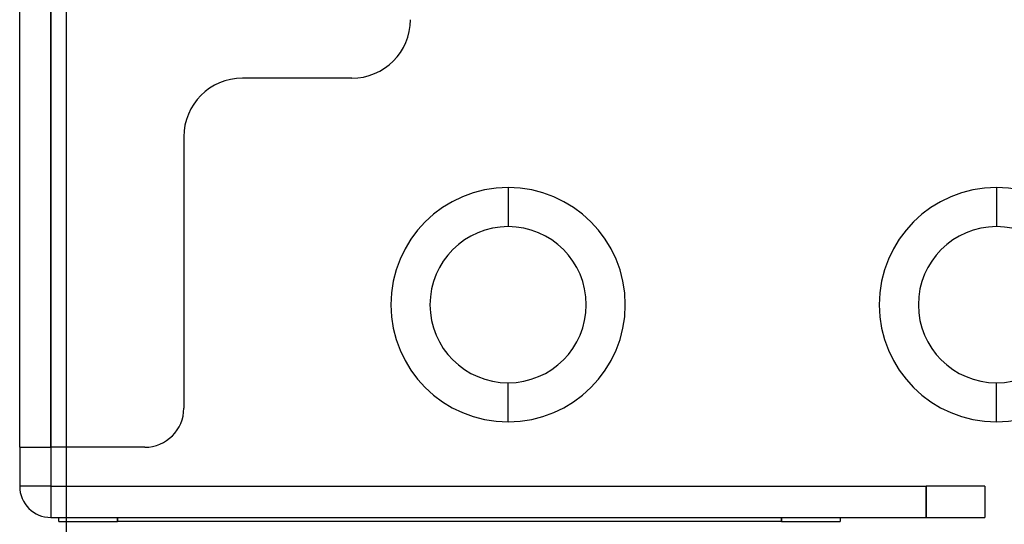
# Model space of a CAD drawing. Header units: millimetres. Extents: x -50 to 1, y 0 to 191.
# Tile 2 of 151: x -50 to -25, y 15 to 28. Entities that reach past the tile are written whole.
import ezdxf

# ---------------------------------------------------------------- set-up
doc = ezdxf.new("R2010")
doc.units = ezdxf.units.MM
doc.layers.add('MAIN-1', color=7, linetype='Continuous')
doc.layers.add('MAIN-2', color=7, linetype='Continuous')

msp = doc.modelspace()

# ---------------------------------------------------------------- linework, layer by layer
at = {"layer": 'MAIN-1'}
for p, q in [((-48.8, 5), (-48.8, 187.5)), ((-50, 16.6), (-50, 183.1)), ((-49.2, 183.1), (-49.2, 16.6)), ((-50, 16.6), (-50, 15.6)), ((-50, 16.6), (-49.2, 16.6)), ((-49.2, 16.6), (-49.2, 15.6)), ((-48.8, 16.6), (-49.2, 16.6)), ((-49.2, 15.6), (-50, 15.6)), ((-49.2, 15.6), (-48.8, 15.6)), ((-49.2, 15.6), (-49.2, 14.8)), ((-49.2, 14.8), (-48.8, 14.8)), ((-49, 14.7), (-49, 14.8)), ((-49, 14.7), (-48.8, 14.7))]:
    msp.add_line(p, q, dxfattribs=at)
for centre, radius, start, end in [((-37.5, 20.25), 2, 90, 270), ((-37.5, 20.25), 2, 270, 90), ((-25, 20.25), 2, 90, 270), ((-25, 20.25), 2, 270, 90), ((-49.2, 15.6), 0.8, 180, 270)]:
    msp.add_arc(centre, radius, start, end, dxfattribs=at)
at = {"layer": 'MAIN-2'}
for p, q in [((-49.2, 16.6), (-49.2, 183.1)), ((-49.2, 16.6), (-49.2, 183.1)), ((-40, 27.55), (-40, 27.55)), ((-40, 27.55), (-40, 27.55)), ((-41.5, 26.05), (-44.3, 26.05)), ((-44.3, 26.05), (-44.3, 26.05)), ((-44.3, 26.05), (-44.3, 26.05)), ((-41.5, 26.05), (-41.5, 26.05)), ((-41.5, 26.05), (-41.5, 26.05)), ((-45.8, 24.55), (-45.8, 17.6)), ((-45.8, 24.55), (-45.8, 24.55)), ((-45.8, 24.55), (-45.8, 24.55)), ((-37.5, 23.25), (-37.5, 23.25)), ((-37.5, 23.25), (-37.5, 22.25)), ((-37.5, 23.25), (-37.5, 22.25)), ((-37.5, 23.25), (-37.5, 23.25)), ((-25, 23.25), (-25, 23.25)), ((-25, 23.25), (-25, 22.25)), ((-25, 23.25), (-25, 22.25)), ((-25, 23.25), (-25, 23.25)), ((-37.5, 22.25), (-37.5, 22.25)), ((-37.5, 22.25), (-37.5, 22.25)), ((-25, 22.25), (-25, 22.25)), ((-25, 22.25), (-25, 22.25)), ((-37.5, 17.25), (-37.5, 18.25)), ((-37.5, 18.25), (-37.5, 18.25)), ((-37.5, 18.25), (-37.5, 18.25)), ((-37.5, 17.25), (-37.5, 18.25)), ((-25, 17.25), (-25, 18.25)), ((-25, 18.25), (-25, 18.25)), ((-25, 18.25), (-25, 18.25)), ((-25, 17.25), (-25, 18.25)), ((-45.8, 17.6), (-45.8, 17.6)), ((-45.8, 17.6), (-45.8, 17.6)), ((-37.5, 17.25), (-37.5, 17.25)), ((-37.5, 17.25), (-37.5, 17.25)), ((-25, 17.25), (-25, 17.25)), ((-25, 17.25), (-25, 17.25)), ((-49.2, 16.6), (-49.2, 16.6)), ((-49.2, 16.6), (-49.2, 16.6)), ((-46.8, 16.6), (-48.8, 16.6)), ((-46.8, 16.6), (-46.8, 16.6)), ((-46.8, 16.6), (-46.8, 16.6)), ((-50, 15.6), (-50, 15.6)), ((-50, 15.6), (-50, 15.6)), ((-50, 15.6), (-50, 15.6)), ((-49.2, 15.6), (-49.2, 15.6)), ((-49.2, 15.6), (-49.2, 14.8)), ((-49.2, 15.6), (-49.2, 15.6)), ((-49.2, 15.6), (-49.2, 15.6)), ((-48.8, 15.6), (-26.8, 15.6)), ((-26.8, 15.6), (-26.8, 14.8)), ((-25.3, 15.6), (-26.8, 15.6)), ((-26.8, 14.8), (-26.8, 15.6)), ((-25.3, 15.6), (-25.3, 15.6)), ((-25.3, 15.6), (-25.3, 14.8)), ((-49.2, 14.8), (-49.2, 14.8)), ((-49, 14.8), (-49, 14.8)), ((-49, 14.7), (-49, 14.7)), ((-48.8, 14.8), (-26.8, 14.8)), ((-48.8, 14.7), (-47.5, 14.7)), ((-47.5, 14.8), (-47.5, 14.7)), ((-47.5, 14.7), (-47.5, 14.8)), ((-30.5, 14.7), (-47.5, 14.7)), ((-30.5, 14.7), (-30.5, 14.8)), ((-30.5, 14.8), (-30.5, 14.7)), ((-30.5, 14.7), (-29, 14.7)), ((-29, 14.8), (-29, 14.8)), ((-29, 14.8), (-29, 14.7)), ((-29, 14.7), (-29, 14.7)), ((-26.8, 14.8), (-25.3, 14.8)), ((-25.3, 14.8), (-25.3, 14.8))]:
    msp.add_line(p, q, dxfattribs=at)
for centre, radius, start, end in [((-41.5, 27.55), 1.5, 270, 0), ((-44.3, 24.55), 1.5, 90, 180), ((-37.5, 20.25), 3, 90, 270), ((-37.5, 20.25), 3, 270, 90), ((-25, 20.25), 3, 90, 270), ((-25, 20.25), 3, 270, 90), ((-46.8, 17.6), 1, 270, 0)]:
    msp.add_arc(centre, radius, start, end, dxfattribs=at)

doc.saveas('drawing.dxf')
